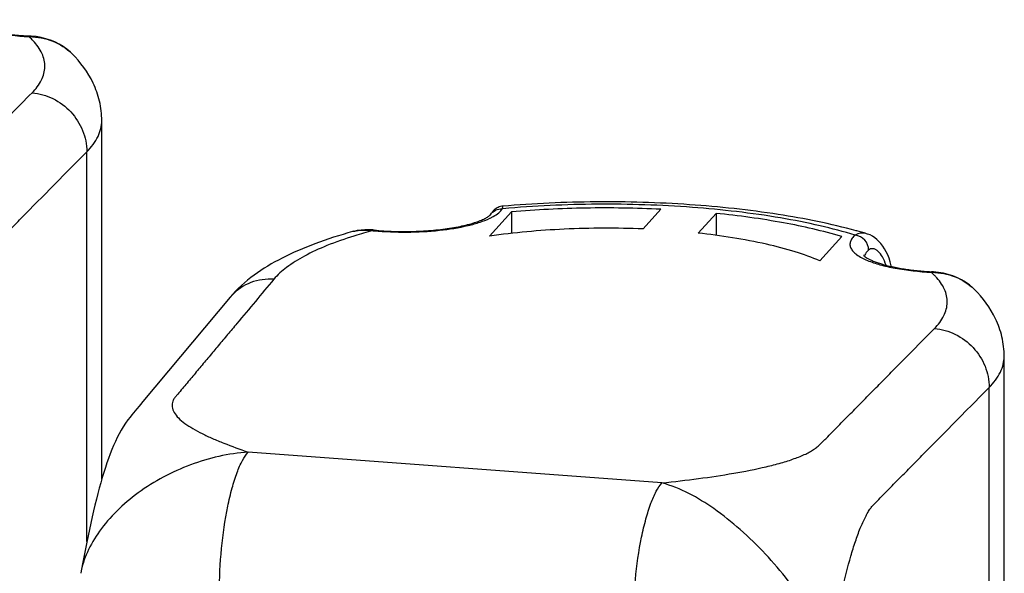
# Model space of a CAD drawing. Header units: millimetres. Extents: x 0 to 420, y 0 to 297.
# Tile 29 of 49: x 170.4 to 184.24, y 109.59 to 117.38. Entities that reach past the tile are written whole.
import ezdxf

# ---------------------------------------------------------------- set-up
doc = ezdxf.new("R2010")
doc.units = ezdxf.units.MM
doc.header["$LTSCALE"] = 23.1
doc.layers.add('COMPONENTS', color=7, linetype='CONTINUOUS')

msp = doc.modelspace()

# ---------------------------------------------------------------- linework, layer by layer
at = {"layer": 'COMPONENTS', "color": 9, "linetype": 'CONTINUOUS'}
for p, q in [((170.52621, 117.14408), (170.52444, 117.14567)), ((171.34041, 110.04067), (171.33951, 115.52605)), ((177.19016, 114.72333), (177.18179, 114.72257)), ((175.10581, 114.34306), (175.09584, 114.33994)), ((183.21361, 113.82835), (183.21184, 113.82995)), ((184.02849, 102.6296), (184.02691, 112.21033)), ((179.42579, 110.86605), (173.60768, 111.30021))]:
    msp.add_line(p, q, dxfattribs=at)
at = {"layer": 'COMPONENTS', "color": 7, "linetype": 'CONTINUOUS'}
for p, q in [((170.55712, 117.15237), (170.53514, 117.15376)), ((171.12929, 116.90796), (171.12937, 116.90788)), ((171.55134, 110.92163), (171.55051, 115.96245)), ((177.3116, 114.67931), (177.00059, 114.33779)), ((177.3116, 114.67931), (177.31165, 114.37764)), ((179.15977, 114.43935), (179.41227, 114.71663)), ((180.18635, 114.65887), (179.93385, 114.38159)), ((180.18635, 114.65887), (180.1864, 114.35032)), ((175.07576, 114.40165), (175.07638, 114.40182)), ((175.36309, 114.4249), (175.30539, 114.42804)), ((175.37785, 114.42358), (175.36309, 114.4249)), ((182.16394, 114.41262), (182.15863, 114.41407)), ((182.30302, 114.37318), (182.30297, 114.37319)), ((181.64505, 113.99122), (181.95605, 114.33274)), ((183.24452, 113.83664), (183.22254, 113.83803)), ((183.81669, 113.59224), (183.81677, 113.59216)), ((184.23948, 103.066), (184.23791, 112.64673)), ((172.09395, 111.9689), (172.07696, 111.94859))]:
    msp.add_line(p, q, dxfattribs=at)
for points in [[(171.12931, 116.90793), (171.10963, 116.92688), (171.06081, 116.96853), (171.00816, 117.00639), (170.95199, 117.04019), (170.89242, 117.06993), (170.82987, 117.09538), (170.76482, 117.11634), (170.69735, 117.13289), (170.62786, 117.14493), (170.55712, 117.15237)], [(177.12385, 114.74361), (177.10908, 114.73645), (177.09561, 114.72855), (177.08327, 114.72003), (177.07213, 114.71111), (177.06263, 114.70245), (177.05474, 114.69441), (177.04806, 114.68695), (177.04235, 114.68006), (177.0376, 114.67394), (177.03354, 114.66847), (177.02969, 114.66307), (177.0259, 114.65762), (177.0222, 114.65215), (177.01837, 114.6464), (177.01442, 114.6404)], [(177.15612, 114.75455), (177.1396, 114.74971), (177.12385, 114.74361)], [(177.18717, 114.7597), (177.17347, 114.75804), (177.15612, 114.75455)], [(175.30539, 114.42804), (175.24926, 114.42773), (175.19495, 114.42394), (175.14261, 114.4167), (175.09241, 114.40606), (175.07575, 114.40164)], [(182.64973, 113.91207), (182.64795, 113.92249), (182.63513, 113.97612), (182.61934, 114.02697), (182.60088, 114.07474), (182.57999, 114.11939), (182.55697, 114.16072), (182.53211, 114.19859), (182.50561, 114.23302), (182.47755, 114.26413), (182.44805, 114.2919), (182.41729, 114.31623), (182.38531, 114.33713), (182.35217, 114.35455), (182.3181, 114.36834), (182.30287, 114.37322)], [(183.81672, 113.59221), (183.79703, 113.61116), (183.74822, 113.65281), (183.69556, 113.69067), (183.6394, 113.72446), (183.57982, 113.75421), (183.51727, 113.77966), (183.45222, 113.80062), (183.38475, 113.81717), (183.31527, 113.8292), (183.24452, 113.83664)], [(173.35628, 113.4787), (172.12934, 112.01123), (172.09395, 111.9689)], [(172.07696, 111.94859), (172.04402, 111.90919), (171.97258, 111.8237)], [(171.97258, 111.8237), (171.94789, 111.79327), (171.91738, 111.75307), (171.88462, 111.7064), (171.85319, 111.65789), (171.82371, 111.60867), (171.79522, 111.55727), (171.76788, 111.50412), (171.74169, 111.44947), (171.71647, 111.3931), (171.692, 111.33472), (171.66824, 111.27442), (171.64515, 111.21224), (171.62253, 111.14785), (171.60034, 111.08128), (171.5786, 111.01268), (171.55718, 110.94184), (171.53606, 110.8688), (171.51525, 110.79368), (171.4947, 110.71647), (171.4744, 110.63719), (171.45433, 110.55596), (171.43451, 110.47288), (171.41491, 110.38801), (171.39553, 110.30142), (171.37637, 110.2132), (171.35741, 110.1234), (171.33864, 110.03207), (171.32008, 109.93934), (171.3017, 109.84524), (171.28351, 109.74983), (171.26551, 109.65325), (171.25485, 109.59505)]]:
    msp.add_lwpolyline(points, dxfattribs=at)
at = {"layer": 'COMPONENTS', "color": 9, "linetype": 'CONTINUOUS'}
for centre, radius, start, end in [((170.50111, 116.05584), 1.09008, 88.234092, 88.773738), ((175.22483, 113.86734), 0.55471, 103.651289, 105.526383), ((177.09247, 107.94334), 6.70099, 104.995432, 107.245869), ((175.76329, 118.61297), 4.2163, 264.492743, 264.742212), ((183.18851, 112.74011), 1.09008, 88.234092, 88.773738), ((173.89055, 113.03205), 0.69636, 136.927512, 140.104324)]:
    msp.add_arc(centre, radius, start, end, dxfattribs=at)
at = {"layer": 'COMPONENTS', "color": 7, "linetype": 'CONTINUOUS'}
for centre, radius, start, end in [((170.77089, 121.56972), 4.42223, 266.811629, 266.944057), ((180.18921, 107.18457), 7.49294, 73.614884, 74.719434), ((183.45829, 118.25399), 4.42223, 266.811629, 266.944057)]:
    msp.add_arc(centre, radius, start, end, dxfattribs=at)
for points, knots in [([(169.57495, 117.38002), (169.57439, 117.38127), (169.572, 117.38537), (169.57589, 117.38018), (169.58191, 117.37471), (169.59874, 117.36074), (169.61919, 117.34776), (169.64139, 117.33523), (169.66949, 117.32091), (169.71034, 117.30275), (169.76587, 117.28187), (169.85396, 117.25353), (169.98, 117.22191), (170.14726, 117.19129), (170.33126, 117.16796), (170.45914, 117.15799), (170.52493, 117.15433)], [0, 0, 0, 0, 0.00412793, 0.00675886, 0.01261568, 0.03415461, 0.06736528, 0.08778192, 0.11053313, 0.16252374, 0.22235453, 0.28924064, 0.44130112, 0.61358482, 0.80142543, 1, 1, 1, 1]), ([(171.55051, 115.96245), (171.55049, 116.05455), (171.52902, 116.2375), (171.41029, 116.5724), (171.25035, 116.78729), (171.12936, 116.90794)], [0, 0, 0, 0, 0.2608411, 0.51606845, 1, 1, 1, 1]), ([(182.15863, 114.41407), (181.79777, 114.51246), (181.01989, 114.66851), (179.79449, 114.79935), (178.4996, 114.83677), (177.62264, 114.7973), (177.18718, 114.75973)], [0, 0, 0, 0, 0.22420534, 0.47440505, 0.73800127, 1, 1, 1, 1]), ([(175.37787, 114.4236), (175.4696, 114.41475), (175.65597, 114.40315), (175.93516, 114.40258), (176.16603, 114.41596), (176.34385, 114.43519), (176.46852, 114.45316), (176.58483, 114.4746), (176.69105, 114.49908), (176.78537, 114.52599), (176.85532, 114.55067), (176.90363, 114.57105), (176.93403, 114.58551), (176.95969, 114.59937), (176.98083, 114.61271), (176.99584, 114.62288), (177.00784, 114.63372), (177.01064, 114.63577), (177.01479, 114.64097), (177.01449, 114.6405)], [0, 0, 0, 0, 0.16487105, 0.33378276, 0.49921056, 0.57828502, 0.65368938, 0.72450409, 0.7898044, 0.84862102, 0.89990023, 0.92234918, 0.94244227, 0.96000584, 0.97476425, 0.98636245, 0.99446369, 0.99900461, 1, 1, 1, 1]), ([(179.41227, 114.71663), (179.06005, 114.73375), (178.35885, 114.74415), (177.6584, 114.70916), (177.3116, 114.67931)], [0, 0, 0, 0, 0.50325089, 1, 1, 1, 1]), ([(181.95605, 114.33274), (181.68713, 114.41233), (181.10018, 114.54501), (180.5047, 114.62644), (180.18635, 114.65887)], [0, 0, 0, 0, 0.46707143, 1, 1, 1, 1]), ([(175.07633, 114.4018), (174.89802, 114.35207), (174.56043, 114.24483), (173.95669, 113.98738), (173.55169, 113.71242), (173.35628, 113.4787)], [0, 0, 0, 0, 0.28139305, 0.53690281, 1, 1, 1, 1]), ([(179.15977, 114.43935), (178.79112, 114.45468), (178.06889, 114.45277), (177.34922, 114.38846), (177.00059, 114.33779)], [0, 0, 0, 0, 0.511559, 1, 1, 1, 1]), ([(181.64505, 113.99122), (181.5329, 114.03906), (181.28531, 114.12677), (180.7173, 114.27522), (180.25651, 114.34621), (179.93385, 114.38159)], [0, 0, 0, 0, 0.20781487, 0.44675267, 1, 1, 1, 1]), ([(182.26235, 114.0643), (182.26179, 114.06555), (182.2594, 114.06965), (182.26329, 114.06446), (182.26932, 114.05899), (182.28614, 114.04502), (182.30659, 114.03204), (182.32879, 114.01951), (182.35689, 114.00519), (182.39775, 113.98702), (182.45327, 113.96615), (182.54136, 113.93781), (182.6674, 113.90618), (182.83467, 113.87557), (183.01866, 113.85223), (183.14654, 113.84227), (183.21233, 113.83861)], [0, 0, 0, 0, 0.00412793, 0.00675886, 0.01261568, 0.03415461, 0.06736528, 0.08778192, 0.11053313, 0.16252374, 0.22235453, 0.28924064, 0.44130112, 0.61358482, 0.80142543, 1, 1, 1, 1]), ([(184.23791, 112.64673), (184.2379, 112.73883), (184.21642, 112.92177), (184.09769, 113.25667), (183.93776, 113.47156), (183.81676, 113.59221)], [0, 0, 0, 0, 0.2608411, 0.51606845, 1, 1, 1, 1])]:
    msp.add_open_spline(points, degree=3, knots=knots, dxfattribs=at)
at = {"layer": 'COMPONENTS', "color": 9, "linetype": 'CONTINUOUS'}
for points, knots in [([(169.62727, 117.31287), (169.68464, 117.28893), (169.81365, 117.24663), (170.11189, 117.18015), (170.35471, 117.15473), (170.52444, 117.14567)], [0, 0, 0, 0, 0.20358376, 0.44329772, 1, 1, 1, 1]), ([(170.53513, 117.15375), (170.53425, 117.1538), (170.52958, 117.15292), (170.52647, 117.14878), (170.52444, 117.14567)], [0, 0, 0, 0, 0.19310993, 1, 1, 1, 1]), ([(170.58512, 117.08646), (170.58054, 117.09134), (170.5615, 117.11114), (170.54162, 117.13014), (170.52621, 117.14408)], [0, 0, 0, 0, 0.24351733, 1, 1, 1, 1]), ([(170.5347, 117.1454), (170.64514, 117.142), (170.8634, 117.10257), (171.05374, 116.9834), (171.1293, 116.90794)], [0, 0, 0, 0, 0.50852019, 1, 1, 1, 1]), ([(170.56953, 116.35472), (170.62216, 116.4081), (170.70995, 116.51855), (170.76671, 116.71936), (170.71913, 116.92131), (170.63553, 117.03286), (170.58512, 117.08646)], [0, 0, 0, 0, 0.27259385, 0.50352806, 0.73244198, 1, 1, 1, 1]), ([(166.73839, 114.18177), (166.91034, 114.20042), (167.24744, 114.24051), (167.73713, 114.3135), (168.12371, 114.38846), (168.40717, 114.46074), (168.59289, 114.5188), (168.73103, 114.57398), (168.82563, 114.62216), (168.88434, 114.65833), (168.93383, 114.69568), (168.97378, 114.73629), (169.01195, 114.77508), (169.06263, 114.82642), (169.12593, 114.89065), (169.22724, 114.99338), (169.35387, 115.12181), (169.50583, 115.27593), (169.65779, 115.43004), (169.80974, 115.58415), (170.01235, 115.78964), (170.26561, 116.04649), (170.46822, 116.25198), (170.56953, 116.35472)], [0, 0, 0, 0, 0.11272768, 0.22123174, 0.32264814, 0.36921195, 0.4118278, 0.44940176, 0.46599465, 0.48096203, 0.49430314, 0.50628234, 0.51803075, 0.52978833, 0.55329839, 0.57680891, 0.62383013, 0.67085137, 0.7178726, 0.76489383, 0.81191507, 0.90595753, 1, 1, 1, 1]), ([(170.56953, 116.35472), (170.67116, 116.34651), (170.87477, 116.28881), (171.12749, 116.09925), (171.29781, 115.83393), (171.3395, 115.62731), (171.33951, 115.52605)], [0, 0, 0, 0, 0.24827585, 0.50119684, 0.75342707, 1, 1, 1, 1]), ([(171.33951, 115.52605), (171.40217, 115.5896), (171.48326, 115.69307), (171.54112, 115.84908), (171.55052, 115.92539), (171.55051, 115.96245)], [0, 0, 0, 0, 0.54003521, 0.77571662, 1, 1, 1, 1]), ([(169.07711, 111.69577), (169.10687, 111.86683), (169.16847, 112.20219), (169.27136, 112.68889), (169.36846, 113.07265), (169.45547, 113.35362), (169.52224, 113.53733), (169.58275, 113.6737), (169.63381, 113.76682), (169.67091, 113.82452), (169.70891, 113.87283), (169.76155, 113.92546), (169.82465, 113.98978), (169.90044, 114.06654), (170.00141, 114.16898), (170.12766, 114.29699), (170.27914, 114.45063), (170.48111, 114.65547), (170.73358, 114.91152), (171.03655, 115.21879), (171.23852, 115.42363), (171.33951, 115.52605)], [0, 0, 0, 0, 0.11313879, 0.2221485, 0.3241161, 0.37093467, 0.41375249, 0.45142689, 0.46800217, 0.48291211, 0.49608173, 0.50795134, 0.53137888, 0.55480944, 0.57824043, 0.6251026, 0.67196477, 0.71882695, 0.8125513, 0.90627565, 1, 1, 1, 1]), ([(182.14264, 114.35249), (181.97963, 114.40238), (181.63232, 114.4933), (180.87125, 114.64278), (179.8258, 114.76279), (178.52009, 114.80457), (177.63121, 114.76337), (177.19016, 114.72333)], [0, 0, 0, 0, 0.10245379, 0.21555223, 0.46594265, 0.73383964, 1, 1, 1, 1]), ([(177.01449, 114.6405), (177.03188, 114.66705), (177.08289, 114.71186), (177.14926, 114.72431), (177.18179, 114.72257)], [0, 0, 0, 0, 0.49345137, 1, 1, 1, 1]), ([(177.05437, 114.61506), (177.08142, 114.63035), (177.12847, 114.66103), (177.16817, 114.70177), (177.18179, 114.72257)], [0, 0, 0, 0, 0.55552434, 1, 1, 1, 1]), ([(177.18179, 114.72257), (177.18319, 114.7279), (177.18555, 114.73684), (177.1876, 114.74928), (177.18875, 114.75506), (177.188, 114.7598), (177.18715, 114.75972)], [0, 0, 0, 0, 0.43400041, 0.74638075, 0.93301235, 1, 1, 1, 1]), ([(175.37692, 114.41441), (175.53053, 114.40028), (175.83826, 114.3882), (176.28195, 114.4118), (176.62629, 114.46537), (176.86121, 114.53016), (176.96138, 114.56871), (177.00577, 114.58988)], [0, 0, 0, 0, 0.28004696, 0.55799271, 0.80573602, 0.91070735, 1, 1, 1, 1]), ([(177.00577, 114.58988), (177.01003, 114.59191), (177.02644, 114.5999), (177.04259, 114.60841), (177.05437, 114.61506)], [0, 0, 0, 0, 0.25878607, 1, 1, 1, 1]), ([(175.09391, 114.40638), (175.11453, 114.41139), (175.20182, 114.42746), (175.29185, 114.42501), (175.35864, 114.41613)], [0, 0, 0, 0, 0.23949868, 1, 1, 1, 1]), ([(175.37785, 114.42358), (175.37629, 114.42373), (175.36923, 114.42348), (175.36276, 114.41964), (175.35864, 114.41613)], [0, 0, 0, 0, 0.22532588, 1, 1, 1, 1]), ([(182.14264, 114.35249), (182.12688, 114.33912), (182.09976, 114.31196), (182.07271, 114.26455), (182.06592, 114.21457), (182.08074, 114.16535), (182.11464, 114.119), (182.18949, 114.05495), (182.26178, 114.01922), (182.31468, 113.99714)], [0, 0, 0, 0, 0.1233008, 0.22693293, 0.31999552, 0.41560047, 0.52580927, 0.65812451, 1, 1, 1, 1]), ([(182.30292, 114.3732), (182.27609, 114.38111), (182.21926, 114.38677), (182.16579, 114.36674), (182.14264, 114.35249)], [0, 0, 0, 0, 0.5071075, 1, 1, 1, 1]), ([(182.33215, 114.14256), (182.33214, 114.19303), (182.29117, 114.29616), (182.19266, 114.34766), (182.14264, 114.35249)], [0, 0, 0, 0, 0.5010862, 1, 1, 1, 1]), ([(175.09584, 114.33994), (174.96747, 114.29971), (174.73001, 114.21652), (174.41102, 114.07092), (174.1576, 113.91522), (174.02199, 113.79432), (173.96989, 113.73201)], [0, 0, 0, 0, 0.3120084, 0.58290564, 0.81163321, 1, 1, 1, 1]), ([(182.33215, 114.14256), (182.32436, 114.13595), (182.29862, 114.11193), (182.2778, 114.08073), (182.27189, 114.05628)], [0, 0, 0, 0, 0.28890085, 1, 1, 1, 1]), ([(182.57668, 113.93001), (182.56436, 113.97026), (182.53493, 114.04183), (182.47961, 114.11646), (182.42928, 114.15175), (182.39361, 114.16352), (182.35933, 114.16063), (182.34029, 114.14946), (182.33215, 114.14256)], [0, 0, 0, 0, 0.33849428, 0.61825085, 0.73167077, 0.82816726, 0.91417739, 1, 1, 1, 1]), ([(182.31468, 113.99714), (182.37204, 113.97321), (182.50105, 113.93091), (182.79929, 113.86443), (183.04211, 113.83901), (183.21184, 113.82995)], [0, 0, 0, 0, 0.20358376, 0.44329772, 1, 1, 1, 1]), ([(183.22254, 113.83803), (183.22165, 113.83807), (183.21699, 113.8372), (183.21387, 113.83305), (183.21184, 113.82995)], [0, 0, 0, 0, 0.19310993, 1, 1, 1, 1]), ([(183.27253, 113.77074), (183.26794, 113.77561), (183.2489, 113.79542), (183.22903, 113.81441), (183.21361, 113.82835)], [0, 0, 0, 0, 0.24351733, 1, 1, 1, 1]), ([(183.22211, 113.82968), (183.33254, 113.82627), (183.5508, 113.78685), (183.74115, 113.66767), (183.81671, 113.59222)], [0, 0, 0, 0, 0.50852019, 1, 1, 1, 1]), ([(173.96989, 113.73201), (173.88309, 113.62819), (173.70948, 113.42054), (173.49246, 113.16098), (173.31885, 112.95333), (173.18864, 112.79759), (173.05843, 112.64186), (172.94992, 112.51208), (172.86311, 112.40825), (172.798, 112.33039), (172.73292, 112.25251), (172.66772, 112.17468), (172.61394, 112.10986), (172.57126, 112.06003), (172.5491, 112.01996), (172.53742, 111.97901), (172.53698, 111.92311), (172.56483, 111.85132), (172.63019, 111.77395), (172.72094, 111.6995), (172.83345, 111.6275), (172.96386, 111.5577), (173.10901, 111.49006), (173.32374, 111.40054), (173.49216, 111.33958), (173.60768, 111.30021)], [0, 0, 0, 0, 0.11310739, 0.22621478, 0.28276847, 0.33932216, 0.39587586, 0.45242955, 0.4807064, 0.50898326, 0.53726012, 0.56553699, 0.59382429, 0.60770993, 0.62024882, 0.63177924, 0.64293166, 0.66642375, 0.69413365, 0.72684141, 0.76421088, 0.80560527, 0.85038639, 0.8980022, 1, 1, 1, 1]), ([(173.96989, 113.73201), (173.86125, 113.73945), (173.64052, 113.70931), (173.45439, 113.58519), (173.38186, 113.50761)], [0, 0, 0, 0, 0.50626988, 1, 1, 1, 1]), ([(183.25693, 113.039), (183.30956, 113.09238), (183.39735, 113.20283), (183.45411, 113.40364), (183.40653, 113.60558), (183.32293, 113.71714), (183.27253, 113.77074)], [0, 0, 0, 0, 0.27259385, 0.50352806, 0.73244198, 1, 1, 1, 1]), ([(179.42579, 110.86605), (179.59774, 110.8847), (179.93484, 110.92479), (180.42453, 110.99778), (180.81111, 111.07274), (181.09457, 111.14501), (181.28029, 111.20308), (181.41843, 111.25826), (181.51303, 111.30644), (181.57174, 111.3426), (181.62124, 111.37996), (181.66118, 111.42056), (181.69936, 111.45935), (181.75004, 111.51069), (181.81333, 111.57492), (181.91465, 111.67766), (182.04127, 111.80609), (182.19323, 111.9602), (182.34519, 112.11432), (182.49715, 112.26843), (182.69976, 112.47391), (182.95302, 112.73077), (183.15563, 112.93625), (183.25693, 113.039)], [0, 0, 0, 0, 0.11272768, 0.22123174, 0.32264814, 0.36921195, 0.4118278, 0.44940176, 0.46599465, 0.48096203, 0.49430314, 0.50628234, 0.51803075, 0.52978833, 0.55329839, 0.57680891, 0.62383013, 0.67085137, 0.7178726, 0.76489383, 0.81191507, 0.90595753, 1, 1, 1, 1]), ([(183.25693, 113.039), (183.35856, 113.03078), (183.56217, 112.97309), (183.81489, 112.78352), (183.98521, 112.51821), (184.0269, 112.31159), (184.02691, 112.21033)], [0, 0, 0, 0, 0.24827585, 0.50119684, 0.75342707, 1, 1, 1, 1]), ([(184.02691, 112.21033), (184.08957, 112.27387), (184.17066, 112.37735), (184.22852, 112.53336), (184.23792, 112.60966), (184.23791, 112.64673)], [0, 0, 0, 0, 0.54003521, 0.77571662, 1, 1, 1, 1]), ([(181.76452, 108.38005), (181.79427, 108.55111), (181.85587, 108.88646), (181.95876, 109.37317), (182.05586, 109.75693), (182.14287, 110.0379), (182.20965, 110.2216), (182.27015, 110.35798), (182.32121, 110.4511), (182.35831, 110.5088), (182.39631, 110.5571), (182.44895, 110.60973), (182.51205, 110.67405), (182.58785, 110.75082), (182.68881, 110.85325), (182.81506, 110.98127), (182.96654, 111.13491), (183.16852, 111.33975), (183.42099, 111.5958), (183.72395, 111.90306), (183.92593, 112.10791), (184.02691, 112.21033)], [0, 0, 0, 0, 0.11313879, 0.2221485, 0.3241161, 0.37093467, 0.41375249, 0.45142689, 0.46800217, 0.48291211, 0.49608173, 0.50795134, 0.53137888, 0.55480944, 0.57824043, 0.6251026, 0.67196477, 0.71882695, 0.8125513, 0.90627565, 1, 1, 1, 1]), ([(173.60768, 111.30021), (173.33229, 111.28028), (172.91876, 111.18672), (172.41255, 110.9568), (172.06251, 110.73757), (171.75915, 110.48245), (171.51508, 110.20221), (171.34054, 109.90687), (171.27355, 109.69782), (171.25499, 109.59572)], [0, 0, 0, 0, 0.26842542, 0.40497066, 0.53954581, 0.66860074, 0.78899093, 0.89911315, 1, 1, 1, 1]), ([(173.20392, 109.32365), (173.20388, 109.5307), (173.22485, 109.93783), (173.29438, 110.42923), (173.37719, 110.78462), (173.44484, 111.00165), (173.51768, 111.17222), (173.5762, 111.26565), (173.60767, 111.30021)], [0, 0, 0, 0, 0.30417833, 0.59793309, 0.72771353, 0.83997146, 0.93132763, 1, 1, 1, 1]), ([(179.02204, 108.88949), (179.02201, 109.09654), (179.04297, 109.50367), (179.11251, 109.99507), (179.19531, 110.35046), (179.26297, 110.56749), (179.3358, 110.73807), (179.39432, 110.83149), (179.4258, 110.86605)], [0, 0, 0, 0, 0.30417829, 0.59793307, 0.72771353, 0.83997148, 0.93132765, 1, 1, 1, 1]), ([(181.76451, 108.37998), (181.71549, 108.63806), (181.53471, 109.02739), (181.20113, 109.50333), (180.88545, 109.8722), (180.5363, 110.2126), (180.07353, 110.58358), (179.68774, 110.79455), (179.4258, 110.86605)], [0, 0, 0, 0, 0.22340681, 0.35520042, 0.49501857, 0.63544106, 0.76907986, 1, 1, 1, 1])]:
    msp.add_open_spline(points, degree=3, knots=knots, dxfattribs=at)

doc.saveas('drawing.dxf')
